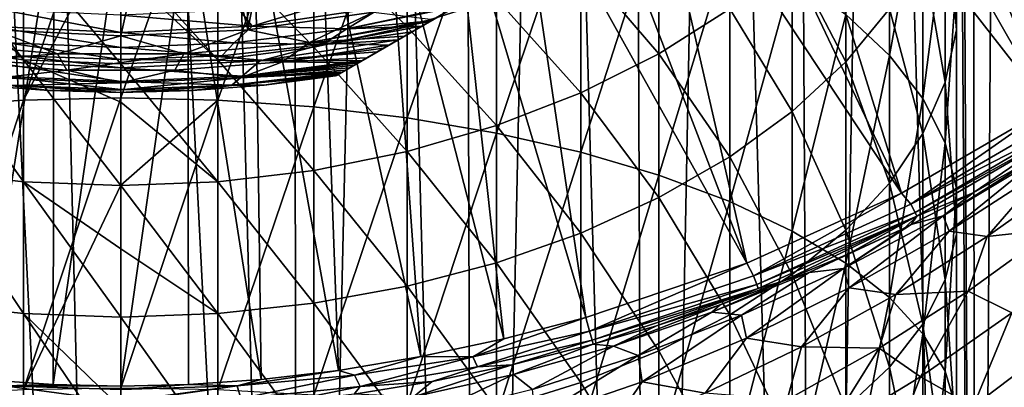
# Model space of a CAD drawing. Header units: metres. Extents: x -109 to 109, y -314 to 82.
# Tile 119 of 191: x -1.57 to 13.72, y -26.58 to -20.87. Entities that reach past the tile are written whole.
import ezdxf

# ---------------------------------------------------------------- set-up
doc = ezdxf.new("R2010")
doc.units = ezdxf.units.M
doc.layers.add('solid_504261_XXX', color=7, linetype='CONTINUOUS')

msp = doc.modelspace()

# ---------------------------------------------------------------- linework, layer by layer
at = {"layer": 'solid_504261_XXX'}
for points in [[(0, 0, 212.719498), (-1.336795, 0, 212.687759), (0, -54.5, 212.719498)], [(2.761386, -54.5, 212.583847), (0, 0, 212.719498), (0, -54.5, 212.719498)], [(2.761386, -54.5, 212.583847), (1.336795, 0, 212.687759), (0, 0, 212.719498)], [(8.17804, -54.5, 211.506409), (7.950144, 0, 211.574478), (6.648902, 0, 211.92366)], [(8.17804, -54.5, 211.506409), (9.233409, 0, 211.163422), (7.950144, 0, 211.574478)], [(8.17804, -54.5, 211.506409), (10.781148, -54.5, 210.574997), (9.233409, 0, 211.163422)], [(10.781148, -54.5, 210.574997), (10.495441, 0, 210.691513), (9.233409, 0, 211.163422)], [(10.781148, -54.5, 210.574997), (11.732738, 0, 210.160141), (10.495441, 0, 210.691513)], [(10.781148, -54.5, 210.574997), (13.280433, -54.5, 209.392929), (11.732738, 0, 210.160141)], [(13.280433, -54.5, 209.392929), (12.942545, 0, 209.570587), (11.732738, 0, 210.160141)], [(-2.673464, 0, 212.592361), (-2.761385, -54.5, 212.583847), (0, -54.5, 212.719498)], [(-1.336795, 0, 212.687759), (-2.673464, 0, 212.592361), (0, -54.5, 212.719498)], [(2.761386, -54.5, 212.583847), (2.673464, 0, 212.592361), (1.336795, 0, 212.687759)], [(2.761386, -54.5, 212.583847), (4.006996, 0, 212.43309), (2.673464, 0, 212.592361)], [(2.761386, -54.5, 212.583847), (5.496179, -54.5, 212.178177), (4.006996, 0, 212.43309)], [(5.496179, -54.5, 212.178177), (5.333279, 0, 212.210083), (4.006996, 0, 212.43309)], [(5.496179, -54.5, 212.178177), (6.648902, 0, 211.92366), (5.333279, 0, 212.210083)], [(5.496179, -54.5, 212.178177), (8.17804, -54.5, 211.506409), (6.648902, 0, 211.92366)], [(13.280433, -54.5, 209.392929), (13.010714, -1.788207, 209.535217), (12.942545, 0, 209.570587)], [(13.280433, -54.5, 209.392929), (13.224458, -3.676319, 209.42276), (13.010714, -1.788207, 209.535217)], [(13.280433, -54.5, 209.392929), (13.603514, -5.711672, 209.217514), (13.224458, -3.676319, 209.42276)], [(13.280433, -54.5, 209.392929), (15.651811, -54.5, 207.971573), (13.603514, -5.711672, 209.217514)], [(15.651811, -54.5, 207.971573), (14.171043, -7.923075, 208.89595), (13.603514, -5.711672, 209.217514)], [(3.335342, -21.745701, 89.789642), (17.164658, -13.761341, 89.789642), (17.164658, -13.761341, 107.255356)], [(3.335342, -21.745701, 107.255356), (3.335342, -21.745701, 89.789642), (17.164658, -13.761341, 107.255356)], [(17.14135, -13.774798, 107.624779), (3.335342, -21.745701, 107.255356), (17.164658, -13.761341, 107.255356)], [(3.335342, -21.745701, 89.789642), (3.351536, -21.736351, 89.588081), (17.164658, -13.761341, 89.789642)], [(17.14135, -13.774798, 107.624779), (3.35865, -21.732243, 107.624779), (3.335342, -21.745701, 107.255356)], [(3.351536, -21.736351, 89.588081), (17.148455, -13.770697, 89.588028), (17.164658, -13.761341, 89.789642)], [(3.351536, -21.736351, 89.588081), (3.401723, -21.707375, 89.382874), (17.148455, -13.770697, 89.588028)], [(17.14135, -13.774798, 107.624779), (17.070246, -13.81585, 107.996506), (3.35865, -21.732243, 107.624779)], [(17.070246, -13.81585, 107.996506), (3.429754, -21.691193, 107.996506), (3.35865, -21.732243, 107.624779)], [(3.401723, -21.707375, 89.382874), (17.09823, -13.799692, 89.382736), (17.148455, -13.770697, 89.588028)], [(3.401723, -21.707375, 89.382874), (3.423428, -21.694843, 89.321541), (17.09823, -13.799692, 89.382736)], [(3.423428, -21.694843, 89.321541), (17.076569, -13.8122, 89.321533), (17.09823, -13.799692, 89.382736)], [(3.423428, -21.694843, 89.321541), (3.491351, -21.655628, 89.169632), (17.076569, -13.8122, 89.321533)], [(17.070246, -13.81585, 107.996506), (17.062254, -13.820463, 108.026939), (3.429754, -21.691193, 107.996506)], [(17.062254, -13.820463, 108.026939), (3.437745, -21.686579, 108.026939), (3.429754, -21.691193, 107.996506)], [(17.062254, -13.820463, 108.026939), (16.947525, -13.886703, 108.372681), (3.437745, -21.686579, 108.026939)], [(16.947525, -13.886703, 108.372681), (3.552474, -21.620338, 108.372681), (3.437745, -21.686579, 108.026939)], [(3.491351, -21.655628, 89.169632), (17.008551, -13.85147, 89.169441), (17.076569, -13.8122, 89.321533)], [(3.491351, -21.655628, 89.169632), (3.628787, -21.576281, 88.947113), (17.008551, -13.85147, 89.169441)], [(16.947525, -13.886703, 108.372681), (16.766958, -13.990952, 108.754692), (3.552474, -21.620338, 108.372681)], [(3.628787, -21.576281, 88.947113), (16.87108, -13.930839, 88.94693), (17.008551, -13.85147, 89.169441)], [(16.766958, -13.990952, 108.754692), (3.733041, -21.516088, 108.754692), (3.552474, -21.620338, 108.372681)], [(3.628787, -21.576281, 88.947113), (3.693269, -21.539051, 88.863434), (16.87108, -13.930839, 88.94693)], [(3.693269, -21.539051, 88.863434), (16.806725, -13.967994, 88.863426), (16.87108, -13.930839, 88.94693)], [(3.693269, -21.539051, 88.863434), (3.822829, -21.464251, 88.717873), (16.806725, -13.967994, 88.863426)], [(16.766958, -13.990952, 108.754692), (16.746874, -14.002549, 108.790718), (3.733041, -21.516088, 108.754692)], [(16.746874, -14.002549, 108.790718), (3.753126, -21.504492, 108.790718), (3.733041, -21.516088, 108.754692)], [(16.746874, -14.002549, 108.790718), (16.51964, -14.133742, 109.142822), (3.753126, -21.504492, 108.790718)], [(3.822829, -21.464251, 88.717873), (16.677092, -14.042837, 88.717789), (16.806725, -13.967994, 88.863426)], [(3.822829, -21.464251, 88.717873), (4.079436, -21.316097, 88.488159), (16.677092, -14.042837, 88.717789)], [(4.079436, -21.316097, 88.488159), (16.42054, -14.190958, 88.488136), (16.677092, -14.042837, 88.717789)], [(16.51964, -14.133742, 109.142822), (3.980361, -21.373299, 109.142822), (3.753126, -21.504492, 108.790718)], [(16.51964, -14.133742, 109.142822), (16.193218, -14.322203, 109.535629), (3.980361, -21.373299, 109.142822)], [(4.079436, -21.316097, 88.488159), (4.15963, -21.269798, 88.427078), (16.42054, -14.190958, 88.488136)], [(4.15963, -21.269798, 88.427078), (16.340372, -14.237243, 88.427078), (16.42054, -14.190958, 88.488136)], [(3.980361, -21.373299, 109.142822), (16.193218, -14.322203, 109.535629), (4.306782, -21.184839, 109.535629)], [(4.15963, -21.269798, 88.427078), (4.403952, -21.128738, 88.263573), (16.340372, -14.237243, 88.427078)], [(4.306782, -21.184839, 109.535629), (16.193218, -14.322203, 109.535629), (15.977015, -14.447027, 109.720642)], [(4.403952, -21.128738, 88.263573), (16.096083, -14.378283, 88.263588), (16.340372, -14.237243, 88.427078)], [(4.522993, -21.060011, 109.720642), (4.306782, -21.184839, 109.535629), (15.977015, -14.447027, 109.720642)], [(4.403952, -21.128738, 88.263573), (4.802131, -20.898849, 88.049072), (16.096083, -14.378283, 88.263588)], [(4.522993, -21.060011, 109.720642), (15.977015, -14.447027, 109.720642), (15.828935, -14.532521, 109.815208)], [(4.802131, -20.898849, 88.049072), (15.697951, -14.608145, 88.04911), (16.096083, -14.378283, 88.263588)], [(4.522993, -21.060011, 109.720642), (15.828935, -14.532521, 109.815208), (4.671065, -20.97452, 109.815208)], [(4.671065, -20.97452, 109.815208), (15.828935, -14.532521, 109.815208), (15.686013, -14.615037, 109.891815)], [(4.814015, -20.891989, 109.89183), (4.671065, -20.97452, 109.815208), (15.686013, -14.615037, 109.891815)], [(4.802131, -20.898849, 88.049072), (4.853525, -20.869177, 88.024956), (15.697951, -14.608145, 88.04911)], [(4.814015, -20.891989, 109.89183), (15.686013, -14.615037, 109.891815), (15.316963, -14.828108, 110.046402)], [(5.183097, -20.678898, 110.046425), (4.814015, -20.891989, 109.89183), (15.316963, -14.828108, 110.046402)], [(14.406631, -22.241749, 142.88179), (10.797452, -15.92505, 119.136856), (11.643782, -15.317132, 119.136856)], [(16.546894, -20.698954, 142.88179), (14.406631, -22.241749, 142.88179), (11.643782, -15.317132, 119.136856)], [(14.406631, -22.241749, 142.88179), (9.919452, -16.486258, 119.136856), (10.797452, -15.92505, 119.136856)], [(12.123495, -23.56411, 142.88179), (9.012356, -16.999107, 119.136856), (9.919452, -16.486258, 119.136856)], [(14.406631, -22.241749, 142.88179), (12.123495, -23.56411, 142.88179), (9.919452, -16.486258, 119.136856)], [(1.971573, -21.0291, 87.66832), (1.889764, -16.772556, 83.425682), (2.827232, -16.640209, 83.425682)], [(3.925932, -20.753246, 87.66832), (1.971573, -21.0291, 87.66832), (2.827232, -16.640209, 83.425682)], [(-1.88978, -16.772554, 83.425682), (-0.946374, -16.852127, 83.425682), (-1.971573, -21.0291, 87.66832)], [(1.971573, -21.0291, 87.66832), (0.946363, -16.852129, 83.425682), (1.889764, -16.772556, 83.425682)], [(-0.946374, -16.852127, 83.425682), (0, -16.878679, 83.425682), (-1.971573, -21.0291, 87.66832)], [(-1.971573, -21.0291, 87.66832), (0, -16.878679, 83.425682), (0, -21.121321, 87.66832)], [(0, -21.121321, 87.66832), (0, -16.878679, 83.425682), (0.946363, -16.852129, 83.425682)], [(1.971573, -21.0291, 87.66832), (0, -21.121321, 87.66832), (0.946363, -16.852129, 83.425682)], [(12.123495, -23.56411, 142.88179), (8.078826, -17.462095, 119.136856), (9.012356, -16.999107, 119.136856)], [(9.720052, -24.652925, 142.88176), (7.121598, -17.873865, 119.136856), (8.078826, -17.462095, 119.136856)], [(12.123495, -23.56411, 142.88179), (9.720052, -24.652925, 142.88176), (8.078826, -17.462095, 119.136856)], [(-2.998006, -22.223373, 2.587584), (-2.998006, -17.901321, 4.663445), (-1.509208, -17.777925, 4.43174)], [(-1.509208, -22.119656, 2.346426), (-2.998006, -22.223373, 2.587584), (-1.509208, -17.777925, 4.43174)], [(-1.509208, -22.119656, 2.346426), (-1.509208, -17.777925, 4.43174), (0, -17.736607, 4.354156)], [(0, -19.244137, 3.579361), (-1.509208, -22.119656, 2.346426), (0, -17.736607, 4.354156)], [(1.509208, -17.777925, 4.43174), (0, -22.084929, 2.265676), (0, -19.244137, 3.579361)], [(1.509208, -22.119656, 2.346426), (0, -22.084929, 2.265676), (1.509208, -17.777925, 4.43174)], [(1.509208, -22.119656, 2.346426), (1.509208, -17.777925, 4.43174), (2.998006, -17.901321, 4.663445)], [(9.720052, -24.652925, 142.88176), (6.143483, -18.233206, 119.136856), (7.121598, -17.873865, 119.136856)], [(11.93681, -21.427017, 11.283692), (11.25833, -20.791986, 10.091285), (11.93681, -17.830351, 13.395652)], [(11.93681, -21.427017, 11.283692), (11.93681, -17.830351, 13.395652), (12.453864, -18.599998, 14.589693)], [(2.998006, -22.223373, 2.587584), (1.509208, -22.119656, 2.346426), (2.998006, -17.901321, 4.663445)], [(2.998006, -22.223373, 2.587584), (2.998006, -17.901321, 4.663445), (4.446262, -18.105129, 5.046138)], [(12.978006, -21.029507, 18.358864), (12.978006, -18.02215, 20.479387), (12.802501, -18.937716, 21.6695)], [(12.978006, -21.029507, 18.358864), (12.978006, -20.210466, 17.088194), (12.978006, -18.02215, 20.479387)], [(4.446262, -22.394674, 2.985889), (2.998006, -22.223373, 2.587584), (4.446262, -18.105129, 5.046138)], [(4.446262, -22.394674, 2.985889), (4.446262, -18.105129, 5.046138), (5.834389, -18.386591, 5.574642)], [(7.220087, -25.497471, 142.88205), (5.147346, -18.539066, 119.136856), (6.143483, -18.233206, 119.136856)], [(9.720052, -24.652925, 142.88176), (7.220087, -25.497471, 142.88205), (6.143483, -18.233206, 119.136856)], [(5.834389, -22.631245, 3.535954), (4.446262, -22.394674, 2.985889), (5.834389, -18.386591, 5.574642)], [(5.834389, -22.631245, 3.535954), (5.834389, -18.386591, 5.574642), (7.143617, -18.741901, 6.241811)], [(5.948159, -25.828081, 142.895599), (4.136113, -18.79055, 119.136856), (5.147346, -18.539066, 119.136856)], [(7.220087, -25.497471, 142.88205), (5.948159, -25.828081, 142.895599), (5.147346, -18.539066, 119.136856)], [(12.453864, -22.09478, 12.53756), (11.93681, -21.427017, 11.283692), (12.453864, -18.599998, 14.589693)], [(12.453864, -22.09478, 12.53756), (12.453864, -18.599998, 14.589693), (12.802501, -19.396963, 15.826114)], [(4.66133, -26.102627, 142.932907), (3.112747, -18.986916, 119.136856), (4.136113, -18.79055, 119.136856)], [(5.948159, -25.828081, 142.895599), (4.66133, -26.102627, 142.932907), (4.136113, -18.79055, 119.136856)], [(7.143617, -22.929884, 4.230341), (5.834389, -22.631245, 3.535954), (7.143617, -18.741901, 6.241811)], [(7.143617, -22.929884, 4.230341), (7.143617, -18.741901, 6.241811), (8.356239, -19.166252, 7.038622)], [(12.802501, -21.843012, 19.620945), (12.802501, -18.937716, 21.6695), (12.453864, -19.834667, 22.835419)], [(12.802501, -21.843012, 19.620945), (12.978006, -21.029507, 18.358864), (12.802501, -18.937716, 21.6695)], [(3.379642, -26.316221, 142.987808), (2.080251, -19.127592, 119.136856), (3.112747, -18.986916, 119.136856)], [(4.66133, -26.102627, 142.932907), (3.379642, -26.316221, 142.987808), (3.112747, -18.986916, 119.136856)], [(11.25833, -21.524626, 25.032139), (11.25833, -19.070091, 27.088436), (10.427602, -19.920769, 28.022072)], [(11.25833, -21.524626, 25.032139), (11.93681, -20.700874, 23.961374), (11.25833, -19.070091, 27.088436)], [(-2.175905, -26.458538, 143.038544), (-2.080251, -19.127592, 119.136856), (-1.041653, -19.212162, 119.136856)], [(-1.048308, -26.537355, 143.071884), (-2.175905, -26.458538, 143.038544), (-1.041653, -19.212162, 119.136856)], [(0, -19.244137, 3.579361), (0, -22.084929, 2.265676), (-1.509208, -22.119656, 2.346426)], [(-1.048308, -26.537355, 143.071884), (-1.041653, -19.212162, 119.136856), (0, -19.240379, 119.136856)], [(0.001249, -26.561626, 143.083572), (-1.048308, -26.537355, 143.071884), (0, -19.240379, 119.136856)], [(0.001249, -26.561626, 143.083572), (0, -19.240379, 119.136856), (1.041653, -19.212162, 119.136856)], [(1.050766, -26.537243, 143.071838), (0.001249, -26.561626, 143.083572), (1.041653, -19.212162, 119.136856)], [(2.178212, -26.45833, 143.038483), (1.041653, -19.212162, 119.136856), (2.080251, -19.127592, 119.136856)], [(2.178212, -26.45833, 143.038483), (1.050766, -26.537243, 143.071838), (1.041653, -19.212162, 119.136856)], [(3.379642, -26.316221, 142.987808), (2.178212, -26.45833, 143.038483), (2.080251, -19.127592, 119.136856)], [(4.446262, -20.982462, 33.232246), (4.446262, -19.211216, 35.305237), (2.998006, -19.55228, 35.572941)], [(4.446262, -20.982462, 33.232246), (5.834389, -20.543797, 32.82468), (4.446262, -19.211216, 35.305237)], [(8.356239, -23.286556, 5.059659), (7.143617, -22.929884, 4.230341), (8.356239, -19.166252, 7.038622)], [(8.356239, -23.286556, 5.059659), (8.356239, -19.166252, 7.038622), (9.455857, -19.653908, 7.9543)], [(8.356239, -21.399458, 29.64496), (8.356239, -19.328672, 31.695705), (7.143617, -19.990036, 32.310181)], [(8.356239, -21.399458, 29.64496), (9.455857, -20.700739, 28.878105), (8.356239, -19.328672, 31.695705)], [(12.802501, -22.786243, 13.83593), (12.453864, -22.09478, 12.53756), (12.802501, -19.396963, 15.826114)], [(12.802501, -22.786243, 13.83593), (12.802501, -19.396963, 15.826114), (12.978006, -20.210466, 17.088194)], [(-1.509208, -21.49242, 33.706051), (-1.509208, -19.758783, 35.735023), (-2.998006, -19.55228, 35.572941)], [(-2.998006, -21.300102, 33.527367), (-1.509208, -21.49242, 33.706051), (-2.998006, -19.55228, 35.572941)], [(2.998006, -21.300102, 33.527367), (2.998006, -19.55228, 35.572941), (1.509208, -19.758783, 35.735023)], [(2.998006, -21.300102, 33.527367), (4.446262, -20.982462, 33.232246), (2.998006, -19.55228, 35.572941)], [(9.455857, -23.696434, 6.012693), (8.356239, -23.286556, 5.059659), (9.455857, -19.653908, 7.9543)], [(9.455857, -23.696434, 6.012693), (9.455857, -19.653908, 7.9543), (10.427602, -20.198273, 8.976461)], [(0, -21.556816, 33.765881), (0, -20.092323, 35.457012), (-1.509208, -19.758783, 35.735023)], [(-1.509208, -21.49242, 33.706051), (0, -21.556816, 33.765881), (-1.509208, -19.758783, 35.735023)], [(1.509208, -21.49242, 33.706051), (1.509208, -19.758783, 35.735023), (0, -19.827929, 35.789295)], [(1.509208, -21.49242, 33.706051), (0, -19.827929, 35.789295), (0, -20.092323, 35.457012)], [(1.509208, -21.49242, 33.706051), (2.998006, -21.300102, 33.527367), (1.509208, -19.758783, 35.735023)], [(12.453864, -22.639975, 20.857365), (12.453864, -19.834667, 22.835419), (11.93681, -20.700874, 23.961374)], [(12.453864, -22.639975, 20.857365), (12.802501, -21.843012, 19.620945), (12.453864, -19.834667, 22.835419)], [(7.143617, -22.007473, 30.312269), (7.143617, -19.990036, 32.310181), (5.834389, -20.543797, 32.82468)], [(7.143617, -22.007473, 30.312269), (8.356239, -21.399458, 29.64496), (7.143617, -19.990036, 32.310181)], [(10.427602, -22.294777, 26.033234), (10.427602, -19.920769, 28.022072), (9.455857, -20.700739, 28.878105)], [(10.427602, -22.294777, 26.033234), (11.25833, -21.524626, 25.032139), (10.427602, -19.920769, 28.022072)], [(1.509208, -21.49242, 33.706051), (0, -20.092323, 35.457012), (0, -21.556816, 33.765881)], [(10.427602, -24.153976, 7.076556), (9.455857, -23.696434, 6.012693), (10.427602, -20.198273, 8.976461)], [(10.427602, -24.153976, 7.076556), (10.427602, -20.198273, 8.976461), (11.25833, -20.791986, 10.091285)], [(12.978006, -23.492058, 15.161245), (12.802501, -22.786243, 13.83593), (12.978006, -20.210466, 17.088194)], [(12.978006, -23.492058, 15.161245), (12.978006, -20.210466, 17.088194), (12.978006, -21.029507, 18.358864)], [(2.039543, -20.972502, 110.267899), (3.668312, -20.476324, 110.420761), (1.841384, -20.720657, 110.420761)], [(4.059933, -20.676617, 110.267899), (3.668312, -20.476324, 110.420761), (2.039543, -20.972502, 110.267899)], [(5.834389, -22.516563, 30.871004), (5.834389, -20.543797, 32.82468), (4.446262, -20.982462, 33.232246)], [(5.834389, -22.516563, 30.871004), (7.143617, -22.007473, 30.312269), (5.834389, -20.543797, 32.82468)], [(-2.039541, -20.972502, 110.267899), (0, -21.071438, 110.267899), (-1.841381, -20.720657, 110.420761)], [(-1.841381, -20.720657, 110.420761), (0, -21.071438, 110.267899), (0, -20.802317, 110.420761)], [(2.039543, -20.972502, 110.267899), (1.841384, -20.720657, 110.420761), (0, -20.802317, 110.420761)], [(2.93145, -21.224737, 88.025139), (1.971573, -21.0291, 87.66832), (3.925932, -20.753246, 87.66832)], [(4.059933, -20.676617, 110.267899), (2.039543, -20.972502, 110.267899), (3.511052, -21.012138, 110.063057)], [(2.93145, -21.224737, 88.025139), (3.925932, -20.753246, 87.66832), (4.853525, -20.869177, 88.024956)], [(5.183097, -20.678898, 110.046425), (5.231328, -20.651052, 110.063194), (3.511052, -21.012138, 110.063057)], [(4.059933, -20.676617, 110.267899), (3.511052, -21.012138, 110.063057), (5.231328, -20.651052, 110.063194)], [(5.183097, -20.678898, 110.046425), (3.511052, -21.012138, 110.063057), (4.814015, -20.891989, 109.89183)], [(9.455857, -23.000916, 26.95112), (9.455857, -20.700739, 28.878105), (8.356239, -21.399458, 29.64496)], [(9.455857, -23.000916, 26.95112), (10.427602, -22.294777, 26.033234), (9.455857, -20.700739, 28.878105)], [(11.25833, -24.652996, 8.236859), (10.427602, -24.153976, 7.076556), (11.25833, -20.791986, 10.091285)], [(11.93681, -23.409622, 22.051405), (11.93681, -20.700874, 23.961374), (11.25833, -21.524626, 25.032139)], [(11.25833, -24.652996, 8.236859), (11.25833, -20.791986, 10.091285), (11.93681, -21.427017, 11.283692)], [(11.93681, -23.409622, 22.051405), (12.453864, -22.639975, 20.857365), (11.93681, -20.700874, 23.961374)], [(2.039543, -20.972502, 110.267899), (0, -20.802317, 110.420761), (0, -21.071438, 110.267899)], [(2.93145, -21.224737, 88.025139), (4.853525, -20.869177, 88.024956), (4.802131, -20.898849, 88.049072)], [(2.93145, -21.224737, 88.025139), (4.802131, -20.898849, 88.049072), (4.403952, -21.128738, 88.263573)], [(3.511052, -21.012138, 110.063057), (4.671065, -20.97452, 109.815208), (4.814015, -20.891989, 109.89183)], [(-0.979888, -21.403801, 88.025139), (-2.931458, -21.224737, 88.025139), (-1.971573, -21.0291, 87.66832)], [(-2.039541, -20.972502, 110.267899), (0, -21.303459, 110.063057), (0, -21.071438, 110.267899)], [(-1.76156, -21.230505, 110.063057), (0, -21.303459, 110.063057), (-2.039541, -20.972502, 110.267899)], [(-0.979888, -21.403801, 88.025139), (-1.971573, -21.0291, 87.66832), (0, -21.121321, 87.66832)], [(2.039543, -20.972502, 110.267899), (0, -21.071438, 110.267899), (1.761558, -21.230505, 110.063057)], [(0.97988, -21.403801, 88.025139), (0, -21.121321, 87.66832), (1.971573, -21.0291, 87.66832)], [(0, -21.071438, 110.267899), (0, -21.303459, 110.063057), (1.761558, -21.230505, 110.063057)], [(2.93145, -21.224737, 88.025139), (0.97988, -21.403801, 88.025139), (1.971573, -21.0291, 87.66832)], [(2.039543, -20.972502, 110.267899), (1.761558, -21.230505, 110.063057), (3.511052, -21.012138, 110.063057)], [(3.511052, -21.012138, 110.063057), (1.761558, -21.230505, 110.063057), (3.135075, -21.258575, 109.814964)], [(4.446262, -22.919844, 31.313612), (4.446262, -20.982462, 33.232246), (2.998006, -21.300102, 33.527367)], [(4.522993, -21.060011, 109.720642), (4.671065, -20.97452, 109.815208), (3.135075, -21.258575, 109.814964)], [(3.511052, -21.012138, 110.063057), (3.135075, -21.258575, 109.814964), (4.671065, -20.97452, 109.815208)], [(4.522993, -21.060011, 109.720642), (3.135075, -21.258575, 109.814964), (4.306782, -21.184839, 109.535629)], [(4.446262, -22.919844, 31.313612), (5.834389, -22.516563, 30.871004), (4.446262, -20.982462, 33.232246)], [(12.978006, -24.202675, 16.495583), (12.978006, -21.029507, 18.358864), (12.802501, -21.843012, 19.620945)], [(12.978006, -24.202675, 16.495583), (12.978006, -23.492058, 15.161245), (12.978006, -21.029507, 18.358864)], [(-2.510499, -21.526695, 88.426826), (-2.931458, -21.224737, 88.025139), (-0.979888, -21.403801, 88.025139)], [(-1.76156, -21.230505, 110.063057), (0, -21.488503, 109.814964), (0, -21.303459, 110.063057)], [(-1.571747, -21.430943, 109.814964), (0, -21.488503, 109.814964), (-1.76156, -21.230505, 110.063057)], [(0.97988, -21.403801, 88.025139), (-0.979888, -21.403801, 88.025139), (0, -21.121321, 87.66832)], [(1.761558, -21.230505, 110.063057), (0, -21.303459, 110.063057), (1.571747, -21.430943, 109.814964)], [(2.510503, -21.526695, 88.426826), (0.97988, -21.403801, 88.025139), (2.93145, -21.224737, 88.025139)], [(1.761558, -21.230505, 110.063057), (1.571747, -21.430943, 109.814964), (3.135075, -21.258575, 109.814964)], [(3.135075, -21.258575, 109.814964), (2.164264, -21.509573, 109.535629), (4.306782, -21.184839, 109.535629)], [(3.980361, -21.373299, 109.142822), (4.306782, -21.184839, 109.535629), (2.164264, -21.509573, 109.535629)], [(2.510503, -21.526695, 88.426826), (2.93145, -21.224737, 88.025139), (4.15963, -21.269798, 88.427078)], [(2.93145, -21.224737, 88.025139), (4.403952, -21.128738, 88.263573), (4.15963, -21.269798, 88.427078)], [(-1.509208, -23.388666, 31.828154), (-1.509208, -21.49242, 33.706051), (-2.998006, -21.300102, 33.527367)], [(-2.998006, -23.211861, 31.634108), (-1.509208, -23.388666, 31.828154), (-2.998006, -21.300102, 33.527367)], [(-2.510499, -21.526695, 88.426826), (-0.979888, -21.403801, 88.025139), (-0.838506, -21.656364, 88.426826)], [(-0.838506, -21.656364, 88.426826), (-0.979888, -21.403801, 88.025139), (0.97988, -21.403801, 88.025139)], [(-0.838506, -21.656364, 88.426826), (0.97988, -21.403801, 88.025139), (0.838509, -21.656364, 88.426826)], [(0, -21.303459, 110.063057), (0, -21.488503, 109.814964), (1.571747, -21.430943, 109.814964)], [(0.838509, -21.656364, 88.426826), (0.97988, -21.403801, 88.025139), (2.510503, -21.526695, 88.426826)], [(2.998006, -23.211861, 31.634108), (2.998006, -21.300102, 33.527367), (1.509208, -21.49242, 33.706051)], [(3.135075, -21.258575, 109.814964), (1.571747, -21.430943, 109.814964), (2.164264, -21.509573, 109.535629)], [(3.980361, -21.373299, 109.142822), (2.164264, -21.509573, 109.535629), (3.753126, -21.504492, 108.790718)], [(2.510503, -21.526695, 88.426826), (4.15963, -21.269798, 88.427078), (4.079436, -21.316097, 88.488159)], [(2.510503, -21.526695, 88.426826), (4.079436, -21.316097, 88.488159), (3.822829, -21.464251, 88.717873)], [(2.998006, -23.211861, 31.634108), (4.446262, -22.919844, 31.313612), (2.998006, -21.300102, 33.527367)], [(8.356239, -23.633493, 27.773386), (8.356239, -21.399458, 29.64496), (7.143617, -22.007473, 30.312269)], [(8.356239, -23.633493, 27.773386), (9.455857, -23.000916, 26.95112), (8.356239, -21.399458, 29.64496)], [(-2.510499, -21.526695, 88.426826), (-0.838506, -21.656364, 88.426826), (-1.857049, -21.773975, 88.862144)], [(-2.164264, -21.509573, 109.535629), (0, -21.618181, 109.535629), (-1.571747, -21.430943, 109.814964)], [(0, -21.829435, 108.791199), (0, -21.618181, 109.535629), (-2.164264, -21.509573, 109.535629)], [(-1.885266, -21.747873, 108.791199), (0, -21.829435, 108.791199), (-2.164264, -21.509573, 109.535629)], [(-1.571747, -21.430943, 109.814964), (0, -21.618181, 109.535629), (0, -21.488503, 109.814964)], [(0, -22.154249, 33.140045), (0, -21.556816, 33.765881), (-1.509208, -21.49242, 33.706051)], [(0, -23.447868, 31.893129), (0, -22.154249, 33.140045), (-1.509208, -21.49242, 33.706051)], [(-1.509208, -23.388666, 31.828154), (0, -23.447868, 31.893129), (-1.509208, -21.49242, 33.706051)], [(1.571747, -21.430943, 109.814964), (0, -21.488503, 109.814964), (2.164264, -21.509573, 109.535629)], [(0, -21.488503, 109.814964), (0, -21.618181, 109.535629), (2.164264, -21.509573, 109.535629)], [(1.509208, -23.388666, 31.828154), (1.509208, -21.49242, 33.706051), (0, -21.556816, 33.765881)], [(1.885266, -21.747873, 108.791199), (2.164264, -21.509573, 109.535629), (0, -21.618181, 109.535629)], [(1.509208, -23.388666, 31.828154), (0, -21.556816, 33.765881), (0, -22.154249, 33.140045)], [(0.838509, -21.656364, 88.426826), (2.510503, -21.526695, 88.426826), (1.857059, -21.773975, 88.862144)], [(1.509208, -23.388666, 31.828154), (2.998006, -23.211861, 31.634108), (1.509208, -21.49242, 33.706051)], [(2.510503, -21.526695, 88.426826), (3.693269, -21.539051, 88.863434), (1.857059, -21.773975, 88.862144)], [(1.857059, -21.773975, 88.862144), (3.693269, -21.539051, 88.863434), (3.628787, -21.576281, 88.947113)], [(1.885266, -21.747873, 108.791199), (3.753126, -21.504492, 108.790718), (2.164264, -21.509573, 109.535629)], [(1.885266, -21.747873, 108.791199), (3.733041, -21.516088, 108.754692), (3.753126, -21.504492, 108.790718)], [(1.885266, -21.747873, 108.791199), (3.552474, -21.620338, 108.372681), (3.733041, -21.516088, 108.754692)], [(2.510503, -21.526695, 88.426826), (3.822829, -21.464251, 88.717873), (3.693269, -21.539051, 88.863434)], [(11.25833, -24.141544, 23.18692), (11.25833, -21.524626, 25.032139), (10.427602, -22.294777, 26.033234)], [(11.93681, -25.186745, 9.477913), (11.25833, -24.652996, 8.236859), (11.93681, -21.427017, 11.283692)], [(11.25833, -24.141544, 23.18692), (11.93681, -23.409622, 22.051405), (11.25833, -21.524626, 25.032139)], [(11.93681, -25.186745, 9.477913), (11.93681, -21.427017, 11.283692), (12.453864, -22.09478, 12.53756)], [(-0.838506, -21.656364, 88.426826), (0.000005, -21.853024, 88.862144), (-1.857049, -21.773975, 88.862144)], [(-0.838506, -21.656364, 88.426826), (0.838509, -21.656364, 88.426826), (0.000005, -21.853024, 88.862144)], [(0, -21.829435, 108.791199), (1.885266, -21.747873, 108.791199), (0, -21.618181, 109.535629)], [(0.838509, -21.656364, 88.426826), (1.857059, -21.773975, 88.862144), (0.000005, -21.853024, 88.862144)], [(1.719368, -21.895662, 89.320335), (3.423428, -21.694843, 89.321541), (2.22834, -21.886856, 89.789642)], [(1.857059, -21.773975, 88.862144), (3.423428, -21.694843, 89.321541), (1.719368, -21.895662, 89.320335)], [(1.725278, -21.889427, 108.027229), (3.429754, -21.691193, 107.996506), (3.437745, -21.686579, 108.026939)], [(1.885266, -21.747873, 108.791199), (1.725278, -21.889427, 108.027229), (3.437745, -21.686579, 108.026939)], [(1.725278, -21.889427, 108.027229), (3.35865, -21.732243, 107.624779), (3.429754, -21.691193, 107.996506)], [(1.857059, -21.773975, 88.862144), (3.628787, -21.576281, 88.947113), (3.491351, -21.655628, 89.169632)], [(1.857059, -21.773975, 88.862144), (3.491351, -21.655628, 89.169632), (3.423428, -21.694843, 89.321541)], [(1.885266, -21.747873, 108.791199), (3.437745, -21.686579, 108.026939), (3.552474, -21.620338, 108.372681)], [(2.22834, -21.886856, 89.789642), (3.423428, -21.694843, 89.321541), (3.401723, -21.707375, 89.382874)], [(2.22834, -21.886856, 89.789642), (3.401723, -21.707375, 89.382874), (3.351536, -21.736351, 89.588081)], [(-1.885266, -21.747873, 108.791199), (-1.725277, -21.889427, 108.027229), (0, -21.957314, 108.027229)], [(-1.885266, -21.747873, 108.791199), (0, -21.957314, 108.027229), (0, -21.829435, 108.791199)], [(-1.857049, -21.773975, 88.862144), (0.000005, -21.853024, 88.862144), (-1.719364, -21.895662, 89.320335)], [(0.000005, -21.853024, 88.862144), (0.000002, -21.963064, 89.320335), (-1.719364, -21.895662, 89.320335)], [(0, -21.829435, 108.791199), (1.725278, -21.889427, 108.027229), (1.885266, -21.747873, 108.791199)], [(0, -21.829435, 108.791199), (0, -21.957314, 108.027229), (1.725278, -21.889427, 108.027229)], [(1.857059, -21.773975, 88.862144), (1.719368, -21.895662, 89.320335), (0.000002, -21.963064, 89.320335)], [(0.000005, -21.853024, 88.862144), (1.857059, -21.773975, 88.862144), (0.000002, -21.963064, 89.320335)], [(1.725278, -21.889427, 108.027229), (3.335342, -21.745701, 107.255356), (3.35865, -21.732243, 107.624779)], [(1.725278, -21.889427, 108.027229), (2.22834, -21.886856, 107.255356), (3.335342, -21.745701, 107.255356)], [(2.22834, -21.886856, 89.789642), (3.351536, -21.736351, 89.588081), (3.335342, -21.745701, 89.789642)], [(2.22834, -21.886856, 107.255356), (3.335342, -21.745701, 89.789642), (3.335342, -21.745701, 107.255356)], [(2.22834, -21.886856, 89.789642), (3.335342, -21.745701, 89.789642), (2.22834, -21.886856, 107.255356)], [(12.802501, -24.908489, 17.820898), (12.802501, -21.843012, 19.620945), (12.453864, -22.639975, 20.857365)], [(12.802501, -24.908489, 17.820898), (12.978006, -24.202675, 16.495583), (12.802501, -21.843012, 19.620945)], [(-1.115605, -21.971697, 89.789642), (-1.115605, -21.971697, 107.255356), (-2.22834, -21.886856, 107.255356)], [(-1.725277, -21.889427, 108.027229), (-2.22834, -21.886856, 107.255356), (-1.115605, -21.971697, 107.255356)], [(-2.22834, -21.886856, 89.789642), (-1.115605, -21.971697, 89.789642), (-2.22834, -21.886856, 107.255356)], [(-1.719364, -21.895662, 89.320335), (-1.115605, -21.971697, 89.789642), (-2.22834, -21.886856, 89.789642)], [(-1.725277, -21.889427, 108.027229), (-1.115605, -21.971697, 107.255356), (0, -22, 107.255356)], [(0, -21.957314, 108.027229), (-1.725277, -21.889427, 108.027229), (0, -22, 107.255356)], [(-1.719364, -21.895662, 89.320335), (0.000002, -21.963064, 89.320335), (-1.115605, -21.971697, 89.789642)], [(0.000002, -21.963064, 89.320335), (0, -22, 89.789642), (-1.115605, -21.971697, 89.789642)], [(0, -22, 89.789642), (0, -22, 107.255356), (-1.115605, -21.971697, 107.255356)], [(-1.115605, -21.971697, 89.789642), (0, -22, 89.789642), (-1.115605, -21.971697, 107.255356)], [(1.725278, -21.889427, 108.027229), (0, -21.957314, 108.027229), (1.115605, -21.971697, 107.255356)], [(1.719368, -21.895662, 89.320335), (1.115605, -21.971697, 89.789642), (0, -22, 89.789642)], [(0.000002, -21.963064, 89.320335), (1.719368, -21.895662, 89.320335), (0, -22, 89.789642)], [(0, -21.957314, 108.027229), (0, -22, 107.255356), (1.115605, -21.971697, 107.255356)], [(1.115605, -21.971697, 89.789642), (1.115605, -21.971697, 107.255356), (0, -22, 107.255356)], [(0, -22, 89.789642), (1.115605, -21.971697, 89.789642), (0, -22, 107.255356)], [(2.22834, -21.886856, 89.789642), (2.22834, -21.886856, 107.255356), (1.115605, -21.971697, 107.255356)], [(1.725278, -21.889427, 108.027229), (1.115605, -21.971697, 107.255356), (2.22834, -21.886856, 107.255356)], [(1.115605, -21.971697, 89.789642), (2.22834, -21.886856, 89.789642), (1.115605, -21.971697, 107.255356)], [(1.719368, -21.895662, 89.320335), (2.22834, -21.886856, 89.789642), (1.115605, -21.971697, 89.789642)], [(7.143617, -24.183952, 28.488911), (7.143617, -22.007473, 30.312269), (5.834389, -22.516563, 30.871004)], [(7.143617, -24.183952, 28.488911), (8.356239, -23.633493, 27.773386), (7.143617, -22.007473, 30.312269)], [(-2.998006, -26.702974, 0.878057), (-2.998006, -22.223373, 2.587584), (-1.509208, -22.119656, 2.346426)], [(-1.509208, -26.619658, 0.629114), (-2.998006, -26.702974, 0.878057), (-1.509208, -22.119656, 2.346426)], [(-1.509208, -26.619658, 0.629114), (-1.509208, -22.119656, 2.346426), (0, -22.084929, 2.265676)], [(0, -23.443577, 1.70166), (-1.509208, -26.619658, 0.629114), (0, -22.084929, 2.265676)], [(1.509208, -22.119656, 2.346426), (0, -23.443577, 1.70166), (0, -22.084929, 2.265676)], [(1.509208, -22.119656, 2.346426), (0, -26.591759, 0.545758), (0, -23.443577, 1.70166)], [(1.509208, -26.619658, 0.629114), (0, -26.591759, 0.545758), (1.509208, -22.119656, 2.346426)], [(1.509208, -23.388666, 31.828154), (0, -22.154249, 33.140045), (0, -23.447868, 31.893129)], [(1.509208, -26.619658, 0.629114), (1.509208, -22.119656, 2.346426), (2.998006, -22.223373, 2.587584)], [(12.453864, -25.748003, 10.782933), (11.93681, -25.186745, 9.477913), (12.453864, -22.09478, 12.53756)], [(12.453864, -25.748003, 10.782933), (12.453864, -22.09478, 12.53756), (12.802501, -22.786243, 13.83593)], [(2.998006, -26.702974, 0.878057), (1.509208, -26.619658, 0.629114), (2.998006, -22.223373, 2.587584)], [(2.998006, -26.702974, 0.878057), (2.998006, -22.223373, 2.587584), (4.446262, -22.394674, 2.985889)], [(10.427602, -24.825844, 24.24855), (10.427602, -22.294777, 26.033234), (9.455857, -23.000916, 26.95112)], [(10.427602, -24.825844, 24.24855), (11.25833, -24.141544, 23.18692), (10.427602, -22.294777, 26.033234)], [(12.267482, -23.735661, 143.726547), (12.123495, -23.56411, 142.88179), (14.406631, -22.241749, 142.88179)], [(14.588113, -22.384363, 143.726547), (12.267482, -23.735661, 143.726547), (14.406631, -22.241749, 142.88179)], [(4.446262, -26.840586, 1.289219), (2.998006, -26.702974, 0.878057), (4.446262, -22.394674, 2.985889)], [(4.446262, -26.840586, 1.289219), (4.446262, -22.394674, 2.985889), (5.834389, -22.631245, 3.535954)], [(14.666421, -22.505285, 144.587738), (12.267482, -23.735661, 143.726547), (14.588113, -22.384363, 143.726547)], [(5.834389, -24.644852, 29.088018), (5.834389, -22.516563, 30.871004), (4.446262, -22.919844, 31.313612)], [(5.834389, -24.644852, 29.088018), (7.143617, -24.183952, 28.488911), (5.834389, -22.516563, 30.871004)], [(14.666421, -22.505285, 144.587738), (12.333244, -23.86384, 144.587738), (12.267482, -23.735661, 143.726547)], [(14.666421, -22.505285, 144.587738), (14.70312, -22.562931, 145.456512), (12.333244, -23.86384, 144.587738)], [(12.333244, -23.86384, 144.587738), (14.70312, -22.562931, 145.456512), (12.364063, -23.924831, 145.456512)], [(12.364063, -23.924831, 145.456512), (14.70312, -22.562931, 145.456512), (13.235665, -23.557497, 148.04184)], [(14.70312, -22.562931, 145.456512), (14.182089, -23.022507, 148.586884), (13.235665, -23.557497, 148.04184)], [(5.834389, -27.030628, 1.85704), (4.446262, -26.840586, 1.289219), (5.834389, -22.631245, 3.535954)], [(5.834389, -27.030628, 1.85704), (5.834389, -22.631245, 3.535954), (7.143617, -22.929884, 4.230341)], [(12.453864, -25.599953, 19.119268), (12.453864, -22.639975, 20.857365), (11.93681, -23.409622, 22.051405)], [(12.453864, -25.599953, 19.119268), (12.802501, -24.908489, 17.820898), (12.453864, -22.639975, 20.857365)], [(4.446262, -25.009958, 29.562609), (4.446262, -22.919844, 31.313612), (2.998006, -23.211861, 31.634108)], [(4.446262, -25.009958, 29.562609), (5.834389, -24.644852, 29.088018), (4.446262, -22.919844, 31.313612)], [(7.143617, -27.270533, 2.573842), (5.834389, -27.030628, 1.85704), (7.143617, -22.929884, 4.230341)], [(7.143617, -27.270533, 2.573842), (7.143617, -22.929884, 4.230341), (8.356239, -23.286556, 5.059659)], [(12.802501, -26.329184, 12.134272), (12.453864, -25.748003, 10.782933), (12.802501, -22.786243, 13.83593)], [(12.802501, -26.329184, 12.134272), (12.802501, -22.786243, 13.83593), (12.978006, -23.492058, 15.161245)], [(9.455857, -25.453266, 25.221941), (9.455857, -23.000916, 26.95112), (8.356239, -23.633493, 27.773386)], [(9.455857, -25.453266, 25.221941), (10.427602, -24.825844, 24.24855), (9.455857, -23.000916, 26.95112)], [(12.770765, -23.916426, 149.080261), (14.182089, -23.022507, 148.586884), (14.276777, -23.01239, 149.336182)], [(12.770765, -23.916426, 149.080261), (14.276777, -23.01239, 149.336182), (12.862747, -24.154993, 150.594543)], [(12.770765, -23.916426, 149.080261), (13.235665, -23.557497, 148.04184), (14.182089, -23.022507, 148.586884)], [(14.276777, -23.01239, 149.336182), (14.365376, -23.185099, 150.902588), (12.862747, -24.154993, 150.594543)], [(-1.509208, -25.434402, 30.114328), (-1.509208, -23.388666, 31.828154), (-2.998006, -23.211861, 31.634108)], [(-2.998006, -25.274334, 29.90626), (-1.509208, -25.434402, 30.114328), (-2.998006, -23.211861, 31.634108)], [(2.998006, -25.274334, 29.90626), (2.998006, -23.211861, 31.634108), (1.509208, -23.388666, 31.828154)], [(2.998006, -25.274334, 29.90626), (4.446262, -25.009958, 29.562609), (2.998006, -23.211861, 31.634108)], [(12.862747, -24.154993, 150.594543), (14.365376, -23.185099, 150.902588), (13.452798, -24.240517, 152.193878)], [(14.365376, -23.185099, 150.902588), (14.820347, -23.267675, 152.536377), (13.452798, -24.240517, 152.193878)], [(0, -24.430796, 31.033577), (0, -23.447868, 31.893129), (-1.509208, -23.388666, 31.828154)], [(0, -25.488001, 30.183998), (0, -24.430796, 31.033577), (-1.509208, -23.388666, 31.828154)], [(-1.509208, -25.434402, 30.114328), (0, -25.488001, 30.183998), (-1.509208, -23.388666, 31.828154)], [(1.509208, -25.434402, 30.114328), (1.509208, -23.388666, 31.828154), (0, -23.447868, 31.893129)], [(1.509208, -25.434402, 30.114328), (2.998006, -25.274334, 29.90626), (1.509208, -23.388666, 31.828154)], [(8.356239, -27.557056, 3.42993), (7.143617, -27.270533, 2.573842), (8.356239, -23.286556, 5.059659)], [(8.356239, -27.557056, 3.42993), (8.356239, -23.286556, 5.059659), (9.455857, -23.696434, 6.012693)], [(14.487677, -24.123104, 153.918182), (13.452798, -24.240517, 152.193878), (14.820347, -23.267675, 152.536377)], [(0, -23.443577, 1.70166), (0, -26.591759, 0.545758), (-1.509208, -26.619658, 0.629114)], [(1.509208, -25.434402, 30.114328), (0, -23.447868, 31.893129), (0, -24.430796, 31.033577)], [(11.93681, -26.267715, 20.373135), (11.93681, -23.409622, 22.051405), (11.25833, -24.141544, 23.18692)], [(11.93681, -26.267715, 20.373135), (12.453864, -25.599953, 19.119268), (11.93681, -23.409622, 22.051405)], [(12.978006, -26.922424, 13.513655), (12.802501, -26.329184, 12.134272), (12.978006, -23.492058, 15.161245)], [(12.978006, -26.922424, 13.513655), (12.978006, -23.492058, 15.161245), (12.978006, -24.202675, 16.495583)], [(8.356239, -26.015326, 26.093929), (8.356239, -23.633493, 27.773386), (7.143617, -24.183952, 28.488911)], [(8.356239, -26.015326, 26.093929), (9.455857, -25.453266, 25.221941), (8.356239, -23.633493, 27.773386)], [(9.455857, -27.88632, 4.413728), (8.356239, -27.557056, 3.42993), (9.455857, -23.696434, 6.012693)], [(9.455857, -27.88632, 4.413728), (9.455857, -23.696434, 6.012693), (10.427602, -24.153976, 7.076556)], [(9.822929, -24.847189, 143.726547), (9.720052, -24.652925, 142.88176), (12.123495, -23.56411, 142.88179)], [(12.267482, -23.735661, 143.726547), (9.822929, -24.847189, 143.726547), (12.123495, -23.56411, 142.88179)], [(12.364063, -23.924831, 145.456512), (13.235665, -23.557497, 148.04184), (12.271146, -24.053869, 147.528305)], [(12.770765, -23.916426, 149.080261), (12.271146, -24.053869, 147.528305), (13.235665, -23.557497, 148.04184)], [(12.333244, -23.86384, 144.587738), (9.822929, -24.847189, 143.726547), (12.267482, -23.735661, 143.726547)], [(12.333244, -23.86384, 144.587738), (9.87548, -24.981327, 144.587738), (9.822929, -24.847189, 143.726547)], [(12.333244, -23.86384, 144.587738), (12.364063, -23.924831, 145.456512), (9.87548, -24.981327, 144.587738)], [(9.87548, -24.981327, 144.587738), (12.364063, -23.924831, 145.456512), (9.900244, -25.045015, 145.456497)], [(9.900244, -25.045015, 145.456497), (12.364063, -23.924831, 145.456512), (10.298842, -24.926769, 146.594681)], [(12.364063, -23.924831, 145.456512), (11.287713, -24.512138, 147.044418), (10.298842, -24.926769, 146.594681)], [(11.22283, -24.735193, 148.825638), (12.271146, -24.053869, 147.528305), (12.770765, -23.916426, 149.080261)], [(11.22283, -24.735193, 148.825638), (12.770765, -23.916426, 149.080261), (11.310721, -25.035385, 150.292664)], [(12.364063, -23.924831, 145.456512), (12.172913, -24.101772, 147.478226), (11.287713, -24.512138, 147.044418)], [(12.770765, -23.916426, 149.080261), (12.862747, -24.154993, 150.594543), (11.310721, -25.035385, 150.292664)], [(12.364063, -23.924831, 145.456512), (12.271146, -24.053869, 147.528305), (12.172913, -24.101772, 147.478226)], [(10.427602, -28.253876, 5.511932), (9.455857, -27.88632, 4.413728), (10.427602, -24.153976, 7.076556)], [(11.25833, -26.902746, 21.565542), (11.25833, -24.141544, 23.18692), (10.427602, -24.825844, 24.24855)], [(10.427602, -28.253876, 5.511932), (10.427602, -24.153976, 7.076556), (11.25833, -24.652996, 8.236859)], [(10.688637, -24.797886, 147.273438), (11.287713, -24.512138, 147.044418), (12.172913, -24.101772, 147.478226)], [(11.22283, -24.735193, 148.825638), (10.688637, -24.797886, 147.273438), (12.172913, -24.101772, 147.478226)], [(11.22283, -24.735193, 148.825638), (12.172913, -24.101772, 147.478226), (12.271146, -24.053869, 147.528305)], [(11.25833, -26.902746, 21.565542), (11.93681, -26.267715, 20.373135), (11.25833, -24.141544, 23.18692)], [(11.310721, -25.035385, 150.292664), (12.862747, -24.154993, 150.594543), (12.036016, -25.136499, 151.858978)], [(12.862747, -24.154993, 150.594543), (13.452798, -24.240517, 152.193878), (12.036016, -25.136499, 151.858978)], [(14.487677, -24.123104, 153.918182), (13.15731, -25.084393, 153.527267), (13.452798, -24.240517, 152.193878)], [(13.839104, -25.425491, 155.073257), (13.15731, -25.084393, 153.527267), (14.487677, -24.123104, 153.918182)], [(7.143617, -26.504423, 26.85272), (7.143617, -24.183952, 28.488911), (5.834389, -24.644852, 29.088018)], [(7.143617, -26.504423, 26.85272), (8.356239, -26.015326, 26.093929), (7.143617, -24.183952, 28.488911)], [(13.15731, -25.084393, 153.527267), (12.036016, -25.136499, 151.858978), (13.452798, -24.240517, 152.193878)], [(12.978006, -27.519705, 14.902429), (12.978006, -24.202675, 16.495583), (12.802501, -24.908489, 17.820898)], [(12.978006, -27.519705, 14.902429), (12.978006, -26.922424, 13.513655), (12.978006, -24.202675, 16.495583)], [(1.509208, -25.434402, 30.114328), (0, -24.430796, 31.033577), (0, -25.488001, 30.183998)], [(10.688637, -24.797886, 147.273438), (10.298842, -24.926769, 146.594681), (11.287713, -24.512138, 147.044418)], [(5.834389, -26.913944, 27.488056), (5.834389, -24.644852, 29.088018), (4.446262, -25.009958, 29.562609)], [(5.834389, -26.913944, 27.488056), (7.143617, -26.504423, 26.85272), (5.834389, -24.644852, 29.088018)], [(7.279148, -25.707718, 143.726547), (7.220087, -25.497471, 142.88205), (9.720052, -24.652925, 142.88176)], [(9.822929, -24.847189, 143.726547), (7.279148, -25.707718, 143.726547), (9.720052, -24.652925, 142.88176)], [(9.640774, -25.46139, 148.581055), (10.688637, -24.797886, 147.273438), (11.22283, -24.735193, 148.825638)], [(9.640774, -25.46139, 148.581055), (11.22283, -24.735193, 148.825638), (9.717336, -25.818211, 150.00647)], [(11.22283, -24.735193, 148.825638), (11.310721, -25.035385, 150.292664), (9.717336, -25.818211, 150.00647)], [(11.25833, -28.654751, 6.70969), (10.427602, -28.253876, 5.511932), (11.25833, -24.652996, 8.236859)], [(11.25833, -28.654751, 6.70969), (11.25833, -24.652996, 8.236859), (11.93681, -25.186745, 9.477913)], [(9.87548, -24.981327, 144.587738), (7.279148, -25.707718, 143.726547), (9.822929, -24.847189, 143.726547)], [(10.688637, -24.797886, 147.273438), (9.179624, -25.412598, 147.074509), (10.298842, -24.926769, 146.594681)], [(9.640774, -25.46139, 148.581055), (9.179624, -25.412598, 147.074509), (10.688637, -24.797886, 147.273438)], [(10.427602, -27.49646, 22.680367), (10.427602, -24.825844, 24.24855), (9.455857, -25.453266, 25.221941)], [(10.427602, -27.49646, 22.680367), (11.25833, -26.902746, 21.565542), (10.427602, -24.825844, 24.24855)], [(12.802501, -28.112946, 16.281813), (12.802501, -24.908489, 17.820898), (12.453864, -25.599953, 19.119268)], [(12.802501, -28.112946, 16.281813), (12.978006, -27.519705, 14.902429), (12.802501, -24.908489, 17.820898)], [(4.446262, -27.23835, 27.991344), (4.446262, -25.009958, 29.562609), (2.998006, -25.274334, 29.90626)], [(4.446262, -27.23835, 27.991344), (5.834389, -26.913944, 27.488056), (4.446262, -25.009958, 29.562609)], [(9.87548, -24.981327, 144.587738), (7.317955, -25.846457, 144.587738), (7.279148, -25.707718, 143.726547)], [(9.87548, -24.981327, 144.587738), (9.900244, -25.045015, 145.456497), (7.317955, -25.846457, 144.587738)], [(7.317955, -25.846457, 144.587738), (9.900244, -25.045015, 145.456497), (7.337442, -25.911961, 145.456589)], [(9.900244, -25.045015, 145.456497), (8.319996, -25.625999, 145.800171), (7.337442, -25.911961, 145.456589)], [(9.900244, -25.045015, 145.456497), (9.30754, -25.298176, 146.179443), (8.319996, -25.625999, 145.800171)], [(9.179624, -25.412598, 147.074509), (9.30754, -25.298176, 146.179443), (10.298842, -24.926769, 146.594681)], [(9.900244, -25.045015, 145.456497), (10.298842, -24.926769, 146.594681), (9.30754, -25.298176, 146.179443)], [(9.717336, -25.818211, 150.00647), (11.310721, -25.035385, 150.292664), (10.573106, -25.948971, 151.539291)], [(11.310721, -25.035385, 150.292664), (12.036016, -25.136499, 151.858978), (10.573106, -25.948971, 151.539291)], [(11.775381, -25.970377, 153.15062), (10.573106, -25.948971, 151.539291), (12.036016, -25.136499, 151.858978)], [(11.93681, -29.083525, 7.990805), (11.25833, -28.654751, 6.70969), (11.93681, -25.186745, 9.477913)], [(13.15731, -25.084393, 153.527267), (11.775381, -25.970377, 153.15062), (12.036016, -25.136499, 151.858978)], [(12.420119, -26.415405, 154.607086), (11.775381, -25.970377, 153.15062), (13.15731, -25.084393, 153.527267)], [(11.93681, -29.083525, 7.990805), (11.93681, -25.186745, 9.477913), (12.453864, -25.748003, 10.782933)], [(12.420119, -26.415405, 154.607086), (13.15731, -25.084393, 153.527267), (13.839104, -25.425491, 155.073257)], [(-1.509208, -27.615479, 28.576426), (-1.509208, -25.434402, 30.114328), (-2.998006, -25.274334, 29.90626)], [(-2.998006, -27.473253, 28.355776), (-1.509208, -27.615479, 28.576426), (-2.998006, -25.274334, 29.90626)], [(2.998006, -27.473253, 28.355776), (2.998006, -25.274334, 29.90626), (1.509208, -25.434402, 30.114328)], [(2.998006, -27.473253, 28.355776), (4.446262, -27.23835, 27.991344), (2.998006, -25.274334, 29.90626)], [(7.649607, -25.941593, 146.886154), (8.319996, -25.625999, 145.800171), (9.30754, -25.298176, 146.179443)], [(9.179624, -25.412598, 147.074509), (7.649607, -25.941593, 146.886154), (9.30754, -25.298176, 146.179443)], [(0, -26.900579, 29.1574), (0, -25.488001, 30.183998), (-1.509208, -25.434402, 30.114328)], [(0, -27.663101, 28.650309), (0, -26.900579, 29.1574), (-1.509208, -25.434402, 30.114328)], [(-1.509208, -27.615479, 28.576426), (0, -27.663101, 28.650309), (-1.509208, -25.434402, 30.114328)], [(1.509208, -27.615479, 28.576426), (1.509208, -25.434402, 30.114328), (0, -25.488001, 30.183998)], [(1.509208, -27.615479, 28.576426), (0, -25.488001, 30.183998), (0, -26.900579, 29.1574)], [(1.509208, -27.615479, 28.576426), (2.998006, -27.473253, 28.355776), (1.509208, -25.434402, 30.114328)], [(5.466429, -26.10725, 143.517548), (5.948159, -25.828081, 142.895599), (7.220087, -25.497471, 142.88205)], [(5.466429, -26.10725, 143.517548), (7.220087, -25.497471, 142.88205), (7.279148, -25.707718, 143.726547)], [(8.032685, -26.088301, 148.354584), (7.649607, -25.941593, 146.886154), (9.179624, -25.412598, 147.074509)], [(8.032685, -26.088301, 148.354584), (9.179624, -25.412598, 147.074509), (9.640774, -25.46139, 148.581055)], [(8.032685, -26.088301, 148.354584), (9.640774, -25.46139, 148.581055), (8.094089, -26.495735, 149.745834)], [(9.640774, -25.46139, 148.581055), (9.717336, -25.818211, 150.00647), (8.094089, -26.495735, 149.745834)], [(9.455857, -28.040825, 23.702528), (9.455857, -25.453266, 25.221941), (8.356239, -26.015326, 26.093929)], [(9.455857, -28.040825, 23.702528), (10.427602, -27.49646, 22.680367), (9.455857, -25.453266, 25.221941)], [(12.420119, -26.415405, 154.607086), (13.839104, -25.425491, 155.073257), (13.234713, -26.876356, 156.073746)], [(13.839104, -25.425491, 155.073257), (14.536295, -25.89414, 156.587769), (13.234713, -26.876356, 156.073746)], [(7.649607, -25.941593, 146.886154), (7.337442, -25.911961, 145.456589), (8.319996, -25.625999, 145.800171)], [(12.453864, -28.694124, 17.63315), (12.453864, -25.599953, 19.119268), (11.93681, -26.267715, 20.373135)], [(12.453864, -28.694124, 17.63315), (12.802501, -28.112946, 16.281813), (12.453864, -25.599953, 19.119268)], [(5.466429, -26.10725, 143.517548), (4.66133, -26.102627, 142.932907), (5.948159, -25.828081, 142.895599)], [(5.538627, -26.260185, 144.374161), (5.466429, -26.10725, 143.517548), (7.279148, -25.707718, 143.726547)], [(5.538627, -26.260185, 144.374161), (7.279148, -25.707718, 143.726547), (7.317955, -25.846457, 144.587738)], [(8.094089, -26.495735, 149.745834), (9.717336, -25.818211, 150.00647), (9.074541, -26.671007, 151.243774)], [(9.717336, -25.818211, 150.00647), (10.573106, -25.948971, 151.539291), (9.074541, -26.671007, 151.243774)], [(12.453864, -29.534397, 9.337951), (11.93681, -29.083525, 7.990805), (12.453864, -25.748003, 10.782933)], [(12.453864, -29.534397, 9.337951), (12.453864, -25.748003, 10.782933), (12.802501, -26.329184, 12.134272)], [(5.538627, -26.260185, 144.374161), (7.317955, -25.846457, 144.587738), (6.074182, -26.23311, 145.295303)], [(7.317955, -25.846457, 144.587738), (7.337442, -25.911961, 145.456589), (6.074182, -26.23311, 145.295303)], [(6.097743, -26.381311, 146.707123), (6.074182, -26.23311, 145.295303), (7.337442, -25.911961, 145.456589)], [(7.649607, -25.941593, 146.886154), (6.097743, -26.381311, 146.707123), (7.337442, -25.911961, 145.456589)], [(6.395441, -26.611761, 148.146606), (6.097743, -26.381311, 146.707123), (7.649607, -25.941593, 146.886154)], [(6.395441, -26.611761, 148.146606), (7.649607, -25.941593, 146.886154), (8.032685, -26.088301, 148.354584)], [(10.345476, -26.774866, 152.796051), (9.074541, -26.671007, 151.243774), (10.573106, -25.948971, 151.539291)], [(11.775381, -25.970377, 153.15062), (10.345476, -26.774866, 152.796051), (10.573106, -25.948971, 151.539291)], [(10.939986, -27.318308, 154.168442), (10.345476, -26.774866, 152.796051), (11.775381, -25.970377, 153.15062)], [(10.939986, -27.318308, 154.168442), (11.775381, -25.970377, 153.15062), (12.420119, -26.415405, 154.607086)], [(13.234713, -26.876356, 156.073746), (14.536295, -25.89414, 156.587769), (14.285016, -27.283503, 157.597641)], [(3.63061, -26.391712, 143.36908), (3.379642, -26.316221, 142.987808), (4.66133, -26.102627, 142.932907)], [(5.466429, -26.10725, 143.517548), (3.63061, -26.391712, 143.36908), (4.66133, -26.102627, 142.932907)], [(3.718367, -26.564756, 144.220398), (3.63061, -26.391712, 143.36908), (5.466429, -26.10725, 143.517548)], [(5.538627, -26.260185, 144.374161), (3.718367, -26.564756, 144.220398), (5.466429, -26.10725, 143.517548)], [(6.395441, -26.611761, 148.146606), (8.032685, -26.088301, 148.354584), (6.437574, -27.063484, 149.512924)], [(8.032685, -26.088301, 148.354584), (8.094089, -26.495735, 149.745834), (6.437574, -27.063484, 149.512924)], [(8.356239, -28.528481, 24.618206), (8.356239, -26.015326, 26.093929), (7.143617, -26.504423, 26.85272)], [(8.356239, -28.528481, 24.618206), (9.455857, -28.040825, 23.702528), (8.356239, -26.015326, 26.093929)], [(5.538627, -26.260185, 144.374161), (4.83649, -26.490292, 145.164749), (3.718367, -26.564756, 144.220398)], [(4.545807, -26.725521, 146.546112), (4.83649, -26.490292, 145.164749), (6.074182, -26.23311, 145.295303)], [(6.097743, -26.381311, 146.707123), (4.545807, -26.725521, 146.546112), (6.074182, -26.23311, 145.295303)], [(5.538627, -26.260185, 144.374161), (6.074182, -26.23311, 145.295303), (4.83649, -26.490292, 145.164749)], [(11.93681, -29.255384, 18.938171), (11.93681, -26.267715, 20.373135), (11.25833, -26.902746, 21.565542)], [(11.93681, -29.255384, 18.938171), (12.453864, -28.694124, 17.63315), (11.93681, -26.267715, 20.373135)], [(1.805641, -26.558323, 143.283188), (2.178212, -26.45833, 143.038483), (3.379642, -26.316221, 142.987808)], [(3.63061, -26.391712, 143.36908), (1.805641, -26.558323, 143.283188), (3.379642, -26.316221, 142.987808)], [(1.865408, -26.75256, 144.132339), (1.805641, -26.558323, 143.283188), (3.63061, -26.391712, 143.36908)], [(3.718367, -26.564756, 144.220398), (1.865408, -26.75256, 144.132339), (3.63061, -26.391712, 143.36908)], [(4.741747, -27.025663, 147.960907), (4.545807, -26.725521, 146.546112), (6.097743, -26.381311, 146.707123)], [(4.741747, -27.025663, 147.960907), (6.097743, -26.381311, 146.707123), (6.395441, -26.611761, 148.146606)], [(10.939986, -27.318308, 154.168442), (12.420119, -26.415405, 154.607086), (11.872831, -27.785217, 155.586121)], [(12.420119, -26.415405, 154.607086), (13.234713, -26.876356, 156.073746), (11.872831, -27.785217, 155.586121)], [(12.802501, -30.001274, 10.732911), (12.453864, -29.534397, 9.337951), (12.802501, -26.329184, 12.134272)], [(12.802501, -30.001274, 10.732911), (12.802501, -26.329184, 12.134272), (12.978006, -26.922424, 13.513655)], [(-1.803743, -26.558437, 143.283127), (-2.175905, -26.458538, 143.038544), (-1.048308, -26.537355, 143.071884)], [(0.001294, -26.798178, 144.015381), (-1.863526, -26.752686, 144.132278), (-1.803743, -26.558437, 143.283127)], [(-1.803743, -26.558437, 143.283127), (-1.048308, -26.537355, 143.071884), (0.001249, -26.561626, 143.083572)], [(0.001258, -26.612267, 143.254669), (-1.803743, -26.558437, 143.283127), (0.001249, -26.561626, 143.083572)], [(0.001294, -26.798178, 144.015381), (-1.803743, -26.558437, 143.283127), (0.001258, -26.612267, 143.254669)], [(0.001258, -26.612267, 143.254669), (0.001249, -26.561626, 143.083572), (1.050766, -26.537243, 143.071838)], [(1.805641, -26.558323, 143.283188), (0.001258, -26.612267, 143.254669), (1.050766, -26.537243, 143.071838)], [(1.805641, -26.558323, 143.283188), (0.001294, -26.798178, 144.015381), (0.001258, -26.612267, 143.254669)], [(1.805641, -26.558323, 143.283188), (0.001298, -26.815727, 144.103745), (0.001294, -26.798178, 144.015381)], [(1.865408, -26.75256, 144.132339), (0.001298, -26.815727, 144.103745), (1.805641, -26.558323, 143.283188)], [(1.805641, -26.558323, 143.283188), (1.050766, -26.537243, 143.071838), (2.178212, -26.45833, 143.038483)], [(3.718367, -26.564756, 144.220398), (2.421528, -26.829252, 145.01062), (1.865408, -26.75256, 144.132339)], [(3.718367, -26.564756, 144.220398), (3.626747, -26.687502, 145.071838), (2.421528, -26.829252, 145.01062)], [(4.545807, -26.725521, 146.546112), (3.626747, -26.687502, 145.071838), (4.83649, -26.490292, 145.164749)], [(3.718367, -26.564756, 144.220398), (4.83649, -26.490292, 145.164749), (3.626747, -26.687502, 145.071838)], [(7.143617, -28.952833, 25.415016), (7.143617, -26.504423, 26.85272), (5.834389, -26.913944, 27.488056)], [(6.437574, -27.063484, 149.512924), (8.094089, -26.495735, 149.745834), (7.548768, -27.296494, 150.979996)], [(7.143617, -28.952833, 25.415016), (8.356239, -28.528481, 24.618206), (7.143617, -26.504423, 26.85272)], [(8.094089, -26.495735, 149.745834), (9.074541, -26.671007, 151.243774), (7.548768, -27.296494, 150.979996)]]:
    msp.add_3dface(points, dxfattribs=at)

doc.saveas('drawing.dxf')
